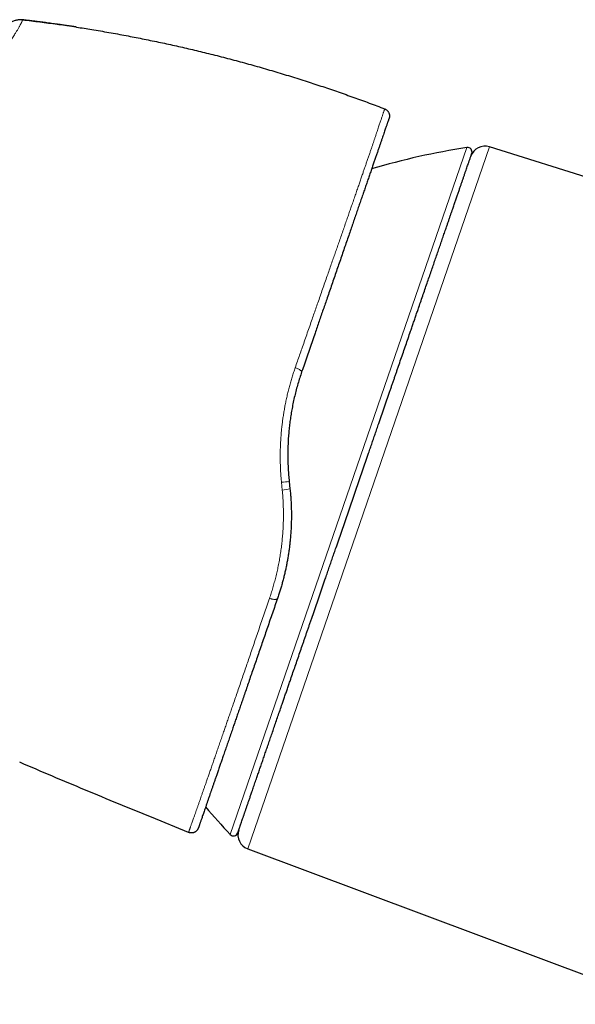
# Model space of a CAD drawing. Header units: millimetres. Extents: x 8 to 974, y 12 to 621.
# Tile 5 of 52: x 178 to 215, y 555 to 621. Entities that reach past the tile are written whole.
import ezdxf

# ---------------------------------------------------------------- set-up
doc = ezdxf.new("R2010")
doc.units = ezdxf.units.MM

msp = doc.modelspace()

# ---------------------------------------------------------------- linework, layer by layer
at = {"color": 7, "linetype": 'Continuous', "lineweight": 30}
for p, q in [((178.253, 621.028), (178.206, 621.034)), ((202.378, 615.085), (202.381, 615.083)), ((236.102, 604.118), (209.38, 612.544)), ((196.004, 590.198), (196.057, 589.693)), ((189.28, 566.75), (186.804, 567.757)), ((193.231, 565.643), (220.987, 555.265))]:
    msp.add_line(p, q, dxfattribs=at)
at = {"color": 8, "linetype": 'Continuous', "lineweight": 0}
for p, q in [((192.067, 566.606), (207.87, 612.501)), ((209.38, 612.544), (193.231, 565.643)), ((195.539, 589.621), (195.489, 590.135))]:
    msp.add_line(p, q, dxfattribs=at)
at = {"color": 8, "linetype": 'Continuous', "lineweight": 0, "flags": 128}
for points in [[(196.407, 597.794), (196.451, 597.779), (196.493, 597.762), (196.535, 597.745), (196.575, 597.727), (196.613, 597.709), (196.649, 597.69), (196.683, 597.671), (196.714, 597.653), (196.742, 597.634), (196.767, 597.616), (196.788, 597.598), (196.806, 597.581), (196.82, 597.564), (196.83, 597.549), (196.837, 597.534), (196.839, 597.521), (196.837, 597.509)], [(195.224, 582.381), (195.217, 582.368), (195.207, 582.355), (195.193, 582.344), (195.175, 582.335), (195.155, 582.327), (195.131, 582.321), (195.104, 582.317), (195.074, 582.314), (195.042, 582.314), (195.008, 582.315), (194.972, 582.317), (194.934, 582.322), (194.894, 582.328), (194.854, 582.336), (194.813, 582.346), (194.771, 582.357), (194.729, 582.37), (194.687, 582.384)]]:
    msp.add_lwpolyline(points, dxfattribs=at)
at = {"color": 7, "linetype": 'Continuous', "lineweight": 30}
for centre, radius, start, end in [((215.606, 563.103), 50, 98.90124, 106.37394), ((207.916, 612.205), 0.3, 341, 98.90124), ((209.079, 611.59), 1, 72.5, 161), ((228.576, 600.769), 50, 220.26703, 223.09876), ((192.286, 566.811), 0.3, 223.09876, 341), ((193.581, 566.579), 1, 161, 249.5)]:
    msp.add_arc(centre, radius, start, end, dxfattribs=at)
at = {"color": 8, "linetype": 'Continuous', "lineweight": 0}
for centre, radius, start, end in [((194.848, 597.492), 7.385, 274.98004, 279.00294), ((195.266, 593.495), 3.883, 274.02468, 281.74607)]:
    msp.add_arc(centre, radius, start, end, dxfattribs=at)
for points, knots in [([(178.204, 621.031), (178.203, 621.03), (178.202, 621.027), (178.198, 621.019), (178.193, 621.005), (178.186, 620.987), (178.177, 620.966), (178.167, 620.942), (178.157, 620.919), (178.146, 620.895), (178.134, 620.868), (178.12, 620.839), (178.104, 620.807), (178.087, 620.773), (178.067, 620.733), (178.042, 620.686), (178.01, 620.628), (177.972, 620.559), (177.927, 620.48), (177.879, 620.396), (177.829, 620.313), (177.778, 620.228), (177.722, 620.138), (177.675, 620.061), (177.638, 620.002), (177.614, 619.965), (177.59, 619.926), (177.565, 619.886), (177.539, 619.845), (177.512, 619.803), (177.462, 619.726), (177.387, 619.609), (177.279, 619.443), (177.17, 619.277), (177.092, 619.158), (177.051, 619.097), (177.04, 619.079), (177.029, 619.062), (177.017, 619.045), (177.005, 619.027), (176.993, 619.008), (176.957, 618.955), (176.9, 618.868), (176.82, 618.749), (176.735, 618.621), (176.645, 618.487), (176.55, 618.346), (176.46, 618.213), (176.375, 618.087), (176.297, 617.97), (176.224, 617.863), (176.158, 617.766), (176.1, 617.68), (176.051, 617.608), (176.01, 617.549), (175.978, 617.502), (175.957, 617.47), (175.939, 617.444), (175.922, 617.419), (175.899, 617.385), (175.875, 617.35), (175.85, 617.315), (175.826, 617.279), (175.756, 617.178), (175.638, 617.007), (175.473, 616.767), (175.302, 616.52), (175.127, 616.268), (174.945, 616.007), (174.751, 615.727), (174.547, 615.434), (174.334, 615.129), (174.124, 614.83), (173.92, 614.538), (173.72, 614.253), (173.501, 613.941), (173.256, 613.594), (172.978, 613.2), (172.684, 612.786), (172.376, 612.351), (172.084, 611.939), (171.809, 611.553), (171.556, 611.196), (171.266, 610.787), (171.045, 610.474), (170.894, 610.261), (170.847, 610.194), (170.799, 610.126), (170.751, 610.058), (170.702, 609.99), (170.535, 609.754), (170.249, 609.348), (169.84, 608.768), (169.427, 608.182), (169.028, 607.614), (168.642, 607.064), (168.285, 606.555), (168.002, 606.153), (167.837, 605.918), (167.776, 605.831), (167.757, 605.803), (167.738, 605.776), (167.719, 605.749), (167.7, 605.722), (167.614, 605.6), (167.467, 605.39), (167.263, 605.099), (167.075, 604.829), (166.901, 604.58), (166.742, 604.352), (166.615, 604.17), (166.517, 604.028), (166.444, 603.923), (166.377, 603.826), (166.314, 603.736), (166.257, 603.653), (166.188, 603.553), (166.105, 603.434), (165.955, 603.215), (165.754, 602.923), (165.507, 602.563), (165.32, 602.288), (165.189, 602.095), (165.112, 601.982), (165.036, 601.87), (164.961, 601.759), (164.887, 601.65), (164.815, 601.542), (164.629, 601.265), (164.333, 600.823), (164.036, 600.375), (163.851, 600.094), (163.774, 599.976), (163.697, 599.859), (163.62, 599.742), (163.544, 599.625), (163.468, 599.509), (163.392, 599.393), (163.292, 599.238), (163.162, 599.037), (162.998, 598.782), (162.82, 598.506), (162.678, 598.284), (162.576, 598.124), (162.508, 598.017), (162.431, 597.896), (162.349, 597.767), (162.274, 597.648), (162.206, 597.542), (162.143, 597.442), (162.085, 597.351), (162.034, 597.27), (161.995, 597.209), (161.967, 597.164), (161.948, 597.134), (161.935, 597.113), (161.928, 597.102), (161.925, 597.098)], [0, 0, 0, 0, 0.00778, 0.018972, 0.030637, 0.042776, 0.054865, 0.06632, 0.075274, 0.084187, 0.093059, 0.101891, 0.110683, 0.118695, 0.126714, 0.136549, 0.1469, 0.157768, 0.169153, 0.180009, 0.189545, 0.198263, 0.207287, 0.216617, 0.219828, 0.223073, 0.226353, 0.229668, 0.233017, 0.236401, 0.239819, 0.25107, 0.262663, 0.274597, 0.283637, 0.284663, 0.285692, 0.286723, 0.287756, 0.288791, 0.289829, 0.291143, 0.298062, 0.304655, 0.310923, 0.318535, 0.325605, 0.332133, 0.338118, 0.343561, 0.348462, 0.352821, 0.356638, 0.359913, 0.362359, 0.364381, 0.365979, 0.366421, 0.367723, 0.369198, 0.37068, 0.372172, 0.373672, 0.37518, 0.384799, 0.39475, 0.403915, 0.413612, 0.423472, 0.433059, 0.44412, 0.454797, 0.465089, 0.474997, 0.484521, 0.493663, 0.505874, 0.518587, 0.5318, 0.545515, 0.559736, 0.570484, 0.581503, 0.592794, 0.608114, 0.610156, 0.612205, 0.614263, 0.616329, 0.618402, 0.620484, 0.637787, 0.655225, 0.672801, 0.690518, 0.706224, 0.722037, 0.736039, 0.742226, 0.743037, 0.743849, 0.744661, 0.745473, 0.746285, 0.747098, 0.756393, 0.765062, 0.773104, 0.78052, 0.787308, 0.793469, 0.796806, 0.799924, 0.802825, 0.805507, 0.807971, 0.810216, 0.814391, 0.818628, 0.829675, 0.840357, 0.850675, 0.854067, 0.857418, 0.860728, 0.863996, 0.867222, 0.870407, 0.873551, 0.891664, 0.909458, 0.912916, 0.916361, 0.919794, 0.923215, 0.926624, 0.93002, 0.933404, 0.936776, 0.943552, 0.950959, 0.958997, 0.967667, 0.970259, 0.972904, 0.976996, 0.980755, 0.98418, 0.987272, 0.99003, 0.992826, 0.995169, 0.997057, 0.998176, 0.999039, 0.999647, 1, 1, 1, 1]), ([(196.407, 597.794), (196.456, 597.936), (196.555, 598.218), (196.702, 598.64), (196.854, 599.078), (197.012, 599.531), (197.175, 599.999), (197.337, 600.463), (197.491, 600.905), (197.638, 601.327), (197.778, 601.728), (197.924, 602.147), (198.076, 602.583), (198.233, 603.034), (198.389, 603.48), (198.538, 603.908), (198.681, 604.316), (198.817, 604.707), (198.949, 605.085), (199.076, 605.452), (199.2, 605.806), (199.327, 606.171), (199.457, 606.545), (199.59, 606.928), (199.721, 607.304), (199.844, 607.658), (199.96, 607.993), (200.069, 608.307), (200.182, 608.633), (200.298, 608.968), (200.417, 609.311), (200.532, 609.645), (200.641, 609.961), (200.744, 610.259), (200.841, 610.54), (200.932, 610.804), (201.017, 611.053), (201.097, 611.286), (201.179, 611.523), (201.26, 611.762), (201.342, 612.002), (201.422, 612.234), (201.495, 612.448), (201.562, 612.646), (201.624, 612.829), (201.687, 613.015), (201.751, 613.201), (201.814, 613.387), (201.873, 613.564), (201.928, 613.726), (201.978, 613.874), (202.023, 614.009), (202.066, 614.137), (202.106, 614.257), (202.144, 614.37), (202.179, 614.474), (202.211, 614.571), (202.24, 614.659), (202.267, 614.739), (202.291, 614.81), (202.312, 614.873), (202.33, 614.929), (202.347, 614.98), (202.362, 615.024), (202.373, 615.058), (202.38, 615.079), (202.381, 615.082), (202.381, 615.083)], [0, 0, 0, 0, 0.014355, 0.02871, 0.043065, 0.059292, 0.075523, 0.091754, 0.107981, 0.122358, 0.136736, 0.151113, 0.167782, 0.184455, 0.201128, 0.217796, 0.23294, 0.248086, 0.263229, 0.277533, 0.291838, 0.306141, 0.322317, 0.338496, 0.354676, 0.370851, 0.385179, 0.399507, 0.413835, 0.430487, 0.447144, 0.463801, 0.480454, 0.49561, 0.510768, 0.525924, 0.539613, 0.553302, 0.56699, 0.582467, 0.597947, 0.613427, 0.628904, 0.642613, 0.656323, 0.670032, 0.685929, 0.701829, 0.717729, 0.733626, 0.748068, 0.762512, 0.776954, 0.791666, 0.806379, 0.821091, 0.835804, 0.850566, 0.865332, 0.880097, 0.894859, 0.909674, 0.924489, 0.943364, 0.962244, 0.981125, 1, 1, 1, 1]), ([(195.489, 590.135), (195.48, 590.239), (195.46, 590.449), (195.438, 590.764), (195.422, 591.08), (195.411, 591.397), (195.405, 591.714), (195.406, 592.032), (195.411, 592.35), (195.423, 592.669), (195.44, 592.991), (195.463, 593.314), (195.492, 593.636), (195.526, 593.958), (195.566, 594.28), (195.613, 594.601), (195.665, 594.921), (195.723, 595.243), (195.787, 595.566), (195.858, 595.89), (195.935, 596.212), (196.018, 596.533), (196.107, 596.851), (196.201, 597.168), (196.301, 597.483), (196.372, 597.69), (196.407, 597.794)], [0, 0, 0, 0, 0.040222, 0.080444, 0.120731, 0.161019, 0.201507, 0.241995, 0.282551, 0.323108, 0.364445, 0.405781, 0.447191, 0.488601, 0.530237, 0.571873, 0.613586, 0.6553, 0.698173, 0.741047, 0.784006, 0.826964, 0.87018, 0.913396, 0.956698, 1, 1, 1, 1]), ([(194.687, 582.384), (194.726, 582.499), (194.803, 582.731), (194.911, 583.084), (195.013, 583.442), (195.108, 583.805), (195.195, 584.172), (195.275, 584.546), (195.348, 584.925), (195.413, 585.311), (195.469, 585.7), (195.517, 586.093), (195.556, 586.489), (195.587, 586.904), (195.609, 587.338), (195.62, 587.791), (195.618, 588.247), (195.605, 588.704), (195.58, 589.163), (195.553, 589.468), (195.539, 589.621)], [0, 0, 0, 0, 0.05192, 0.10385, 0.155769, 0.208026, 0.260291, 0.312547, 0.365901, 0.419265, 0.472619, 0.526367, 0.580126, 0.633875, 0.694605, 0.755352, 0.816083, 0.877383, 0.938699, 1, 1, 1, 1]), ([(189.28, 566.75), (189.28, 566.75), (189.28, 566.75), (189.282, 566.754), (189.288, 566.771), (189.298, 566.8), (189.313, 566.839), (189.33, 566.888), (189.35, 566.943), (189.371, 567.002), (189.395, 567.068), (189.421, 567.142), (189.45, 567.222), (189.484, 567.318), (189.524, 567.431), (189.571, 567.564), (189.623, 567.708), (189.678, 567.864), (189.736, 568.028), (189.796, 568.201), (189.86, 568.381), (189.926, 568.571), (189.997, 568.771), (190.066, 568.97), (190.134, 569.165), (190.201, 569.355), (190.269, 569.551), (190.34, 569.752), (190.412, 569.959), (190.492, 570.191), (190.583, 570.449), (190.683, 570.738), (190.786, 571.035), (190.893, 571.343), (191.003, 571.659), (191.116, 571.986), (191.233, 572.322), (191.352, 572.668), (191.474, 573.021), (191.593, 573.365), (191.707, 573.695), (191.816, 574.012), (191.927, 574.333), (192.039, 574.657), (192.152, 574.986), (192.277, 575.349), (192.415, 575.75), (192.566, 576.189), (192.719, 576.636), (192.875, 577.09), (193.029, 577.538), (193.18, 577.978), (193.332, 578.422), (193.49, 578.884), (193.654, 579.364), (193.821, 579.851), (193.989, 580.344), (194.161, 580.845), (194.334, 581.353), (194.509, 581.865), (194.628, 582.211), (194.687, 582.384)], [0, 0, 0, 0, 0.000002, 0.01736, 0.034724, 0.052091, 0.069456, 0.086814, 0.101399, 0.115985, 0.13057, 0.144916, 0.159264, 0.17361, 0.191865, 0.210126, 0.228389, 0.24665, 0.264905, 0.282395, 0.299892, 0.31739, 0.334886, 0.352377, 0.367058, 0.381741, 0.396422, 0.410896, 0.425372, 0.439846, 0.45815, 0.47646, 0.494773, 0.513083, 0.531387, 0.549774, 0.568167, 0.586563, 0.604956, 0.623343, 0.638784, 0.654228, 0.66967, 0.684879, 0.700089, 0.715298, 0.73461, 0.75393, 0.773252, 0.792572, 0.811884, 0.829456, 0.847029, 0.866064, 0.885105, 0.904145, 0.92318, 0.942383, 0.96159, 0.980798, 1, 1, 1, 1])]:
    msp.add_open_spline(points, degree=3, knots=knots, dxfattribs=at)
at = {"color": 7, "linetype": 'Continuous', "lineweight": 30}
for points, knots in [([(178.206, 621.031), (178.185, 621.033), (178.14, 621.038), (178.069, 621.041), (177.988, 621.037), (177.897, 621.026), (177.797, 621.007), (177.692, 620.981), (177.585, 620.948), (177.479, 620.909), (177.375, 620.863), (177.275, 620.812), (177.181, 620.758), (177.096, 620.702), (177.023, 620.647), (176.961, 620.593), (176.911, 620.542), (176.883, 620.507), (176.87, 620.491)], [0, 0, 0, 0, 0.042622, 0.089774, 0.144028, 0.205922, 0.274425, 0.347571, 0.423157, 0.499461, 0.575795, 0.651496, 0.724849, 0.793628, 0.855812, 0.910297, 0.957531, 1, 1, 1, 1]), ([(178.206, 621.034), (178.206, 621.034), (178.205, 621.034), (178.204, 621.032), (178.204, 621.031)], [0, 0, 0, 0, 0.777084, 1, 1, 1, 1]), ([(181.795, 620.548), (181.793, 620.548), (181.79, 620.549), (181.775, 620.551), (181.754, 620.554), (181.722, 620.559), (181.676, 620.566), (181.614, 620.575), (181.54, 620.586), (181.453, 620.599), (181.354, 620.614), (181.242, 620.63), (181.117, 620.648), (180.98, 620.668), (180.832, 620.689), (180.674, 620.712), (180.506, 620.735), (180.327, 620.76), (180.135, 620.787), (179.932, 620.814), (179.718, 620.843), (179.483, 620.873), (179.227, 620.906), (178.95, 620.941), (178.659, 620.977), (178.409, 621.007), (178.255, 621.025), (178.204, 621.031)], [0, 0, 0, 0, 0.00947, 0.019192, 0.029528, 0.040782, 0.057611, 0.076892, 0.098894, 0.123795, 0.151722, 0.182761, 0.216977, 0.254417, 0.295117, 0.337284, 0.382501, 0.430786, 0.48215, 0.536606, 0.594162, 0.654826, 0.725154, 0.799258, 0.877145, 0.95882, 1, 1, 1, 1]), ([(178.206, 621.034), (178.592, 620.987), (179.362, 620.894), (180.196, 620.784), (180.644, 620.718), (180.708, 620.708)], [0, 0, 0, 0, 0.461689, 0.923378, 1, 1, 1, 1]), ([(180.708, 620.709), (180.674, 620.714), (180.613, 620.723), (180.551, 620.731), (180.524, 620.735)], [0, 0, 0, 0, 0.548493, 1, 1, 1, 1]), ([(181.794, 620.547), (182.136, 620.494), (182.861, 620.381), (183.968, 620.191), (185.092, 619.986), (186.191, 619.772), (187.267, 619.551), (188.34, 619.318), (189.411, 619.073), (190.5, 618.811), (191.608, 618.532), (192.734, 618.234), (193.856, 617.922), (194.975, 617.598), (196.09, 617.261), (197.179, 616.917), (198.244, 616.568), (199.284, 616.215), (200.319, 615.85), (201.351, 615.474), (202.036, 615.215), (202.378, 615.085)], [0, 0, 0, 0, 0.048624, 0.103211, 0.157798, 0.209266, 0.260734, 0.312202, 0.36367, 0.415137, 0.469725, 0.524312, 0.578899, 0.633486, 0.688073, 0.74266, 0.794128, 0.845596, 0.897064, 0.948532, 1, 1, 1, 1]), ([(202.675, 614.453), (202.675, 614.452), (202.674, 614.45), (202.668, 614.433), (202.659, 614.406), (202.646, 614.368), (202.629, 614.321), (202.611, 614.268), (202.592, 614.211), (202.569, 614.146), (202.544, 614.074), (202.517, 613.995), (202.485, 613.901), (202.446, 613.789), (202.4, 613.656), (202.35, 613.511), (202.296, 613.354), (202.238, 613.186), (202.177, 613.008), (202.112, 612.82), (202.043, 612.62), (201.971, 612.409), (201.894, 612.187), (201.814, 611.953), (201.729, 611.709), (201.64, 611.45), (201.546, 611.177), (201.447, 610.889), (201.344, 610.59), (201.239, 610.285), (201.132, 609.976), (201.024, 609.662), (200.913, 609.339), (200.798, 609.006), (200.681, 608.664), (200.56, 608.314), (200.436, 607.955), (200.309, 607.587), (200.18, 607.211), (200.045, 606.819), (199.905, 606.413), (199.759, 605.99), (199.61, 605.558), (199.459, 605.119), (199.308, 604.68), (199.156, 604.241), (199.006, 603.803), (198.853, 603.359), (198.698, 602.91), (198.549, 602.478), (198.407, 602.067), (198.273, 601.677), (198.138, 601.285), (198.002, 600.891), (197.866, 600.497), (197.717, 600.064), (197.554, 599.59), (197.377, 599.076), (197.198, 598.558), (197.018, 598.036), (196.897, 597.685), (196.837, 597.509)], [0, 0, 0, 0, 0.017139, 0.034284, 0.051431, 0.068576, 0.085716, 0.100103, 0.114492, 0.128879, 0.143063, 0.157248, 0.171432, 0.189401, 0.207376, 0.225354, 0.24333, 0.261297, 0.278817, 0.296342, 0.313867, 0.331386, 0.348907, 0.366432, 0.383957, 0.401477, 0.419638, 0.437805, 0.455971, 0.474132, 0.491305, 0.508485, 0.525668, 0.542848, 0.560021, 0.577193, 0.594372, 0.611553, 0.628732, 0.645904, 0.664055, 0.682215, 0.700377, 0.718536, 0.736688, 0.753937, 0.771193, 0.788451, 0.805707, 0.822956, 0.837448, 0.851941, 0.866433, 0.880695, 0.894958, 0.909219, 0.927371, 0.945529, 0.96369, 0.981849, 1, 1, 1, 1]), ([(200.385, 589.41), (200.445, 589.584), (200.564, 589.932), (200.744, 590.453), (200.923, 590.972), (201.101, 591.491), (201.259, 591.949), (201.396, 592.347), (201.512, 592.685), (201.628, 593.022), (201.746, 593.362), (201.865, 593.708), (202.006, 594.119), (202.168, 594.589), (202.349, 595.116), (202.529, 595.638), (202.675, 596.062), (202.788, 596.389), (202.867, 596.62), (202.947, 596.85), (203.026, 597.08), (203.105, 597.309), (203.183, 597.537), (203.29, 597.849), (203.426, 598.242), (203.588, 598.713), (203.748, 599.179), (203.907, 599.639), (204.046, 600.042), (204.165, 600.389), (204.266, 600.682), (204.366, 600.973), (204.465, 601.261), (204.564, 601.547), (204.68, 601.883), (204.812, 602.268), (204.96, 602.697), (205.105, 603.119), (205.247, 603.532), (205.386, 603.936), (205.522, 604.33), (205.654, 604.715), (205.784, 605.091), (205.912, 605.463), (206.038, 605.828), (206.161, 606.186), (206.281, 606.535), (206.398, 606.874), (206.499, 607.166), (206.584, 607.414), (206.655, 607.621), (206.725, 607.824), (206.793, 608.023), (206.861, 608.217), (206.937, 608.439), (207.022, 608.686), (207.114, 608.952), (207.202, 609.208), (207.286, 609.454), (207.354, 609.65), (207.406, 609.8), (207.443, 609.91), (207.48, 610.017), (207.516, 610.121), (207.551, 610.223), (207.585, 610.322), (207.619, 610.419), (207.664, 610.551), (207.72, 610.713), (207.783, 610.897), (207.842, 611.069), (207.897, 611.228), (207.941, 611.357), (207.977, 611.461), (208.006, 611.543), (208.032, 611.621), (208.057, 611.692), (208.079, 611.756), (208.103, 611.824), (208.126, 611.893), (208.149, 611.959), (208.168, 612.013), (208.182, 612.055), (208.192, 612.085), (208.199, 612.103), (208.199, 612.106), (208.2, 612.107)], [0, 0, 0, 0, 0.0146377, 0.0292528, 0.043853, 0.058446, 0.0730396, 0.082599, 0.0921641, 0.1017372, 0.1113202, 0.1211783, 0.1313371, 0.1465543, 0.1617541, 0.1769453, 0.1921366, 0.1989597, 0.2057853, 0.2126143, 0.2194475, 0.2262856, 0.2331294, 0.2399797, 0.2544185, 0.2688323, 0.2832286, 0.2976148, 0.3119982, 0.3214181, 0.3308421, 0.3402723, 0.3497106, 0.3591593, 0.3686204, 0.3833682, 0.3980894, 0.4127918, 0.4274834, 0.4421721, 0.4566032, 0.4710466, 0.4855097, 0.5, 0.5147478, 0.529469, 0.5441714, 0.558863, 0.5735517, 0.5831716, 0.5927958, 0.6024266, 0.6120661, 0.6217166, 0.6313803, 0.6458191, 0.6602329, 0.6746293, 0.6890154, 0.7033988, 0.7104635, 0.7175302, 0.7245997, 0.731673, 0.7387509, 0.7458344, 0.7529242, 0.7600212, 0.7755405, 0.7910332, 0.8065084, 0.8219755, 0.8374436, 0.8475766, 0.8577165, 0.867866, 0.8780276, 0.8879313, 0.8975124, 0.9121591, 0.926791, 0.9414158, 0.9560414, 0.9706754, 0.9853257, 1, 1, 1, 1]), ([(196.837, 597.509), (196.793, 597.379), (196.705, 597.117), (196.584, 596.719), (196.472, 596.315), (196.369, 595.906), (196.276, 595.491), (196.195, 595.083), (196.126, 594.682), (196.067, 594.288), (196.017, 593.891), (195.976, 593.491), (195.945, 593.089), (195.923, 592.683), (195.911, 592.272), (195.909, 591.859), (195.917, 591.444), (195.935, 591.029), (195.963, 590.613), (195.99, 590.336), (196.004, 590.198)], [0, 0, 0, 0, 0.0571734, 0.1143593, 0.1715324, 0.2291742, 0.2868292, 0.344471, 0.3981075, 0.4517548, 0.5053915, 0.5594139, 0.6134472, 0.6674698, 0.7226869, 0.7779153, 0.8331326, 0.8887512, 0.9443811, 1, 1, 1, 1]), ([(192.57, 566.714), (192.57, 566.715), (192.571, 566.717), (192.577, 566.736), (192.587, 566.765), (192.602, 566.807), (192.618, 566.854), (192.635, 566.903), (192.651, 566.95), (192.669, 567.002), (192.689, 567.059), (192.711, 567.123), (192.739, 567.206), (192.775, 567.31), (192.82, 567.44), (192.869, 567.582), (192.912, 567.709), (192.948, 567.812), (192.974, 567.888), (193.001, 567.967), (193.029, 568.048), (193.058, 568.132), (193.088, 568.218), (193.129, 568.339), (193.185, 568.5), (193.255, 568.705), (193.33, 568.921), (193.407, 569.147), (193.48, 569.356), (193.544, 569.544), (193.601, 569.709), (193.659, 569.878), (193.719, 570.052), (193.78, 570.23), (193.855, 570.446), (193.944, 570.704), (194.048, 571.006), (194.155, 571.318), (194.266, 571.639), (194.379, 571.968), (194.495, 572.304), (194.613, 572.647), (194.734, 572.999), (194.859, 573.362), (194.988, 573.736), (195.12, 574.119), (195.254, 574.511), (195.392, 574.91), (195.516, 575.27), (195.625, 575.588), (195.72, 575.862), (195.815, 576.139), (195.912, 576.419), (196.009, 576.703), (196.124, 577.037), (196.257, 577.423), (196.409, 577.863), (196.562, 578.307), (196.717, 578.758), (196.847, 579.136), (196.952, 579.44), (197.03, 579.667), (197.108, 579.895), (197.187, 580.124), (197.267, 580.355), (197.347, 580.587), (197.427, 580.821), (197.54, 581.148), (197.686, 581.571), (197.865, 582.092), (198.046, 582.617), (198.227, 583.145), (198.39, 583.616), (198.531, 584.028), (198.653, 584.38), (198.774, 584.733), (198.895, 585.085), (199.015, 585.431), (199.152, 585.831), (199.31, 586.288), (199.488, 586.806), (199.667, 587.324), (199.846, 587.844), (200.025, 588.365), (200.205, 588.887), (200.325, 589.236), (200.385, 589.41)], [0, 0, 0, 0, 0.014636, 0.02925, 0.04385, 0.058442, 0.073036, 0.082596, 0.092162, 0.101736, 0.11132, 0.121178, 0.131337, 0.146554, 0.161754, 0.176945, 0.192137, 0.19896, 0.205785, 0.212614, 0.219448, 0.226286, 0.233129, 0.23998, 0.254418, 0.268832, 0.283229, 0.297615, 0.311998, 0.321418, 0.330842, 0.340272, 0.349711, 0.359159, 0.36862, 0.383368, 0.398089, 0.412792, 0.427483, 0.442172, 0.456603, 0.471047, 0.48551, 0.5, 0.514748, 0.529469, 0.544171, 0.558863, 0.573552, 0.583172, 0.592796, 0.602427, 0.612066, 0.621717, 0.63138, 0.645819, 0.660233, 0.674629, 0.689015, 0.703399, 0.710463, 0.71753, 0.7246, 0.731673, 0.738751, 0.745834, 0.752924, 0.760021, 0.77554, 0.791033, 0.806508, 0.821975, 0.837444, 0.847577, 0.857716, 0.867866, 0.878028, 0.887932, 0.897514, 0.912162, 0.926794, 0.941419, 0.956045, 0.970678, 0.985327, 1, 1, 1, 1]), ([(196.057, 589.693), (196.068, 589.578), (196.091, 589.349), (196.116, 589.005), (196.135, 588.66), (196.147, 588.314), (196.151, 587.967), (196.149, 587.62), (196.139, 587.273), (196.124, 586.945), (196.103, 586.636), (196.079, 586.346), (196.049, 586.058), (196.015, 585.77), (195.976, 585.482), (195.932, 585.195), (195.883, 584.91), (195.829, 584.625), (195.771, 584.339), (195.706, 584.054), (195.638, 583.77), (195.564, 583.488), (195.486, 583.208), (195.403, 582.93), (195.316, 582.654), (195.255, 582.472), (195.224, 582.381)], [0, 0, 0, 0, 0.045629, 0.091258, 0.13699, 0.182722, 0.228774, 0.274826, 0.32099, 0.367153, 0.405967, 0.444781, 0.483664, 0.522546, 0.561635, 0.600725, 0.639884, 0.679042, 0.718984, 0.758925, 0.798939, 0.838952, 0.87918, 0.919407, 0.959703, 1, 1, 1, 1]), ([(195.224, 582.381), (195.167, 582.217), (195.054, 581.887), (194.885, 581.399), (194.718, 580.915), (194.553, 580.436), (194.39, 579.96), (194.227, 579.488), (194.065, 579.019), (193.906, 578.556), (193.749, 578.1), (193.595, 577.654), (193.445, 577.219), (193.299, 576.794), (193.155, 576.376), (193.013, 575.966), (192.882, 575.583), (192.759, 575.229), (192.646, 574.9), (192.535, 574.579), (192.427, 574.264), (192.321, 573.957), (192.208, 573.628), (192.088, 573.279), (191.962, 572.913), (191.839, 572.556), (191.719, 572.209), (191.606, 571.882), (191.501, 571.575), (191.401, 571.287), (191.305, 571.006), (191.211, 570.735), (191.125, 570.486), (191.047, 570.259), (190.975, 570.051), (190.906, 569.851), (190.84, 569.658), (190.776, 569.472), (190.709, 569.277), (190.639, 569.075), (190.568, 568.867), (190.5, 568.671), (190.436, 568.485), (190.377, 568.313), (190.322, 568.154), (190.271, 568.008), (190.225, 567.871), (190.181, 567.745), (190.143, 567.635), (190.11, 567.54), (190.082, 567.457), (190.056, 567.383), (190.033, 567.315), (190.012, 567.256), (189.993, 567.199), (189.975, 567.148), (189.96, 567.104), (189.949, 567.073), (189.943, 567.054), (189.942, 567.051), (189.941, 567.05)], [0, 0, 0, 0, 0.018681, 0.037369, 0.05606, 0.074749, 0.09343, 0.112361, 0.131299, 0.15024, 0.169178, 0.188109, 0.206504, 0.224906, 0.243309, 0.261711, 0.280106, 0.295555, 0.311005, 0.326453, 0.341669, 0.356886, 0.372102, 0.391423, 0.410752, 0.430083, 0.449412, 0.468733, 0.486231, 0.503734, 0.521239, 0.538742, 0.55624, 0.570924, 0.58561, 0.600295, 0.614779, 0.629264, 0.643748, 0.662051, 0.680361, 0.698673, 0.716983, 0.735286, 0.752644, 0.770009, 0.787376, 0.80474, 0.822099, 0.83667, 0.851243, 0.865815, 0.880183, 0.894553, 0.908921, 0.927132, 0.94535, 0.963571, 0.98179, 1, 1, 1, 1]), ([(186.804, 567.757), (186.068, 568.057), (184.597, 568.658), (182.396, 569.573), (180.198, 570.496), (178.737, 571.121), (178.006, 571.434)], [0, 0, 0, 0, 0.25, 0.5, 0.75, 1, 1, 1, 1])]:
    msp.add_open_spline(points, degree=3, knots=knots, dxfattribs=at)
for points in [[(202.381, 615.083), (202.401, 615.075), (202.44, 615.058), (202.495, 615.024), (202.544, 614.983), (202.588, 614.936), (202.626, 614.885), (202.657, 614.828), (202.68, 614.769), (202.696, 614.706), (202.703, 614.643), (202.702, 614.578), (202.694, 614.515), (202.681, 614.474), (202.675, 614.453)], [(189.941, 567.05), (189.935, 567.034), (189.924, 567.002), (189.9, 566.958), (189.872, 566.915), (189.839, 566.876), (189.803, 566.84), (189.764, 566.808), (189.721, 566.78), (189.676, 566.757), (189.629, 566.738), (189.58, 566.724), (189.529, 566.716), (189.479, 566.712), (189.428, 566.714), (189.378, 566.72), (189.328, 566.732), (189.296, 566.744), (189.28, 566.75)]]:
    msp.add_open_spline(points, degree=3, dxfattribs=at)

doc.saveas('drawing.dxf')
